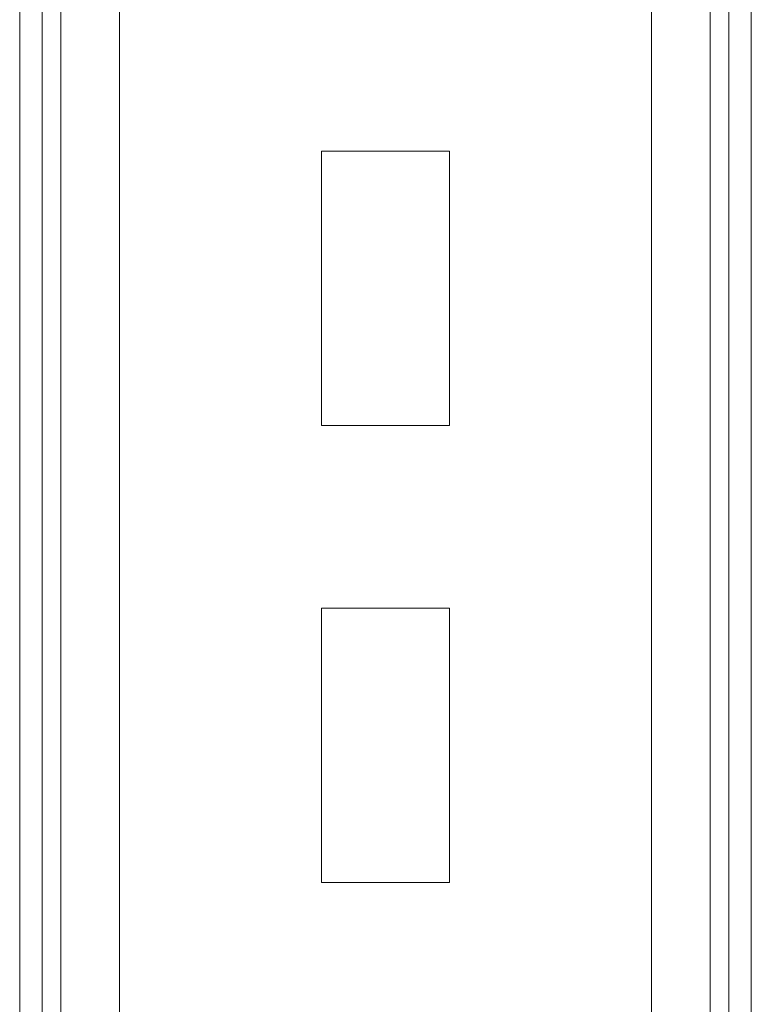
# Model space of a CAD drawing. Header units: millimetres. Extents: x -480 to 1549, y -2911 to -293.
# Tile 70 of 106: x 791 to 871, y -1221 to -1114. Entities that reach past the tile are written whole.
import ezdxf

# ---------------------------------------------------------------- set-up
doc = ezdxf.new("R2010")
doc.units = ezdxf.units.MM

msp = doc.modelspace()

# ---------------------------------------------------------------- linework, layer by layer
at = {"color": 7, "linetype": 'Continuous', "lineweight": 15}
for p, q in [((790.84, -468.1), (790.84, -1349.54)), ((870.84, -782.1), (870.84, -1224.1)), ((837.84, -1128.1), (823.84, -1128.1)), ((823.84, -1128.1), (823.84, -1158.1)), ((837.84, -1158.1), (837.84, -1128.1)), ((823.84, -1158.1), (837.84, -1158.1)), ((837.84, -1178.1), (823.84, -1178.1)), ((823.84, -1178.1), (823.84, -1208.1)), ((837.84, -1208.1), (837.84, -1178.1)), ((823.84, -1208.1), (837.84, -1208.1))]:
    msp.add_line(p, q, dxfattribs=at)
at = {"color": 8, "linetype": 'Continuous', "lineweight": 15}
for p, q in [((793.3, -468.1), (793.3, -1349.6)), ((795.35, -468.1), (795.35, -1325.6)), ((801.75, -578.1), (801.75, -1325.6)), ((859.93, -782.1), (859.93, -1224.1)), ((866.33, -782.1), (866.33, -1224.1)), ((868.38, -782.1), (868.38, -1224.1))]:
    msp.add_line(p, q, dxfattribs=at)

doc.saveas('drawing.dxf')
